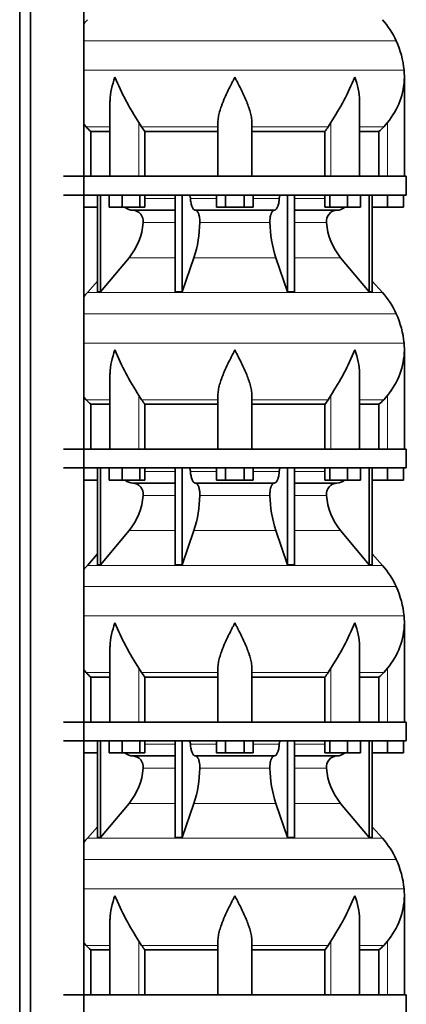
# Model space of a CAD drawing. Header units: millimetres. Extents: x -304 to -45, y -520 to 1050.
# Tile 20 of 31: x -106 to -64, y 300 to 405. Entities that reach past the tile are written whole.
import ezdxf

# ---------------------------------------------------------------- set-up
doc = ezdxf.new("R2010")
doc.units = ezdxf.units.MM
doc.layers.add('MID_134-20', color=7, linetype='Continuous')
doc.layers.add('VSI134_DIFFUSORE', color=7, linetype='Continuous')

# ---------------------------------------------------------------- blocks, each defined once
blk = doc.blocks.new('SE3')
at = {"layer": 'MID_134-20', "color": 7, "linetype": 'Continuous', "lineweight": 35}
for p, q in [((-105.52, 826.98), (-105.52, 243.68)), ((-104.36, 826.98), (-104.36, 243.68)), ((-98.73, 243.68), (-98.73, 826.98)), ((-98.72, 387.98), (-98.72, 414.98)), ((-98.72, 358.98), (-98.72, 385.98)), ((-98.72, 329.98), (-98.72, 356.98)), ((-98.72, 300.98), (-98.72, 327.98))]:
    blk.add_line(p, q, dxfattribs=at)
at = {"layer": 'VSI134_DIFFUSORE', "color": 4, "linetype": 'Continuous', "lineweight": 9}
for p, q in [((-65.55, 402.37), (-98.72, 402.37)), ((-98.72, 399.25), (-64.71, 399.25)), ((-92.86, 387.98), (-92.86, 393.7)), ((-72.5, 387.98), (-72.5, 393.7)), ((-66.48, 387.98), (-66.48, 393.7)), ((-95.94, 393.24), (-98.48, 393.24)), ((-84.48, 393.24), (-92.58, 393.24)), ((-80.88, 393.24), (-72.78, 393.24)), ((-69.43, 393.24), (-66.88, 393.24)), ((-92.24, 385.62), (-89.02, 385.62)), ((-87.39, 385.62), (-84.64, 385.62)), ((-80.72, 385.62), (-77.97, 385.62)), ((-76.34, 385.62), (-73.12, 385.62)), ((-89.02, 383.07), (-92.41, 383.07)), ((-78.96, 383.07), (-86.4, 383.07)), ((-72.95, 383.07), (-76.34, 383.07)), ((-93.91, 379.33), (-89.02, 379.33)), ((-87.03, 379.33), (-78.34, 379.33)), ((-76.34, 379.33), (-71.45, 379.33)), ((-98.34, 375.63), (-67.02, 375.63)), ((-65.55, 373.37), (-98.72, 373.37)), ((-98.72, 370.25), (-64.71, 370.25)), ((-95.94, 364.24), (-98.48, 364.24)), ((-92.86, 358.98), (-92.86, 364.7)), ((-84.48, 364.24), (-92.58, 364.24)), ((-80.88, 364.24), (-72.78, 364.24)), ((-72.5, 358.98), (-72.5, 364.7)), ((-69.43, 364.24), (-66.88, 364.24)), ((-66.48, 358.98), (-66.48, 364.7)), ((-92.24, 356.62), (-89.02, 356.62)), ((-87.39, 356.62), (-84.64, 356.62)), ((-80.72, 356.62), (-77.97, 356.62)), ((-76.34, 356.62), (-73.12, 356.62)), ((-89.02, 354.07), (-92.41, 354.07)), ((-78.96, 354.07), (-86.4, 354.07)), ((-72.95, 354.07), (-76.34, 354.07)), ((-93.91, 350.33), (-89.02, 350.33)), ((-87.03, 350.33), (-78.34, 350.33)), ((-76.34, 350.33), (-71.45, 350.33)), ((-98.34, 346.63), (-67.02, 346.63)), ((-65.55, 344.37), (-98.72, 344.37)), ((-98.72, 341.25), (-64.71, 341.25)), ((-95.94, 335.24), (-98.48, 335.24)), ((-92.86, 329.98), (-92.86, 335.7)), ((-84.48, 335.24), (-92.58, 335.24)), ((-80.88, 335.24), (-72.78, 335.24)), ((-72.5, 329.98), (-72.5, 335.7)), ((-69.43, 335.24), (-66.88, 335.24)), ((-66.48, 329.98), (-66.48, 335.7)), ((-92.24, 327.62), (-89.02, 327.62)), ((-87.39, 327.62), (-84.64, 327.62)), ((-80.72, 327.62), (-77.97, 327.62)), ((-76.34, 327.62), (-73.12, 327.62)), ((-89.02, 325.07), (-92.41, 325.07)), ((-78.96, 325.07), (-86.4, 325.07)), ((-72.95, 325.07), (-76.34, 325.07)), ((-93.91, 321.33), (-89.02, 321.33)), ((-87.03, 321.33), (-78.34, 321.33)), ((-76.34, 321.33), (-71.45, 321.33)), ((-98.34, 317.63), (-67.02, 317.63)), ((-65.55, 315.37), (-98.72, 315.37)), ((-98.72, 312.25), (-64.71, 312.25)), ((-92.86, 300.98), (-92.86, 306.7)), ((-72.5, 300.98), (-72.5, 306.7)), ((-66.48, 300.98), (-66.48, 306.7)), ((-95.94, 306.24), (-98.48, 306.24)), ((-84.48, 306.24), (-92.58, 306.24)), ((-80.88, 306.24), (-72.78, 306.24)), ((-69.43, 306.24), (-66.88, 306.24))]:
    blk.add_line(p, q, dxfattribs=at)
at = {"layer": 'VSI134_DIFFUSORE', "color": 7, "linetype": 'Continuous', "lineweight": 35}
for p, q in [((-64.68, 387.98), (-64.68, 398.52)), ((-95.94, 395.85), (-95.94, 387.98)), ((-69.43, 387.98), (-69.43, 395.85)), ((-98.48, 393.24), (-98.72, 393.51)), ((-92.58, 393.24), (-92.86, 393.7)), ((-84.48, 387.98), (-84.48, 393.7)), ((-80.88, 387.98), (-80.88, 393.7)), ((-72.5, 393.7), (-72.78, 393.24)), ((-66.48, 393.7), (-66.88, 393.24)), ((-97.97, 392.75), (-95.94, 392.75)), ((-97.97, 387.98), (-97.97, 392.75)), ((-92.22, 392.75), (-84.48, 392.75)), ((-92.22, 387.98), (-92.22, 392.75)), ((-80.88, 392.75), (-73.14, 392.75)), ((-73.14, 392.75), (-73.14, 387.98)), ((-69.43, 392.75), (-67.39, 392.75)), ((-67.39, 392.75), (-67.39, 387.98)), ((-64.48, 387.98), (-100.88, 387.98)), ((-64.48, 385.98), (-64.48, 387.98)), ((-100.88, 385.98), (-64.48, 385.98)), ((-97.25, 385.98), (-97.25, 375.69)), ((-96.94, 385.98), (-96.94, 375.69)), ((-96.03, 384.7), (-96.03, 385.98)), ((-94.64, 384.7), (-94.64, 385.98)), ((-92.75, 384.7), (-92.75, 385.98)), ((-92.24, 384.7), (-92.24, 385.98)), ((-89.02, 385.98), (-89.02, 375.69)), ((-88.28, 385.98), (-88.28, 375.69)), ((-84.64, 384.7), (-84.64, 385.98)), ((-83.66, 384.7), (-83.66, 385.98)), ((-81.7, 384.7), (-81.7, 385.98)), ((-80.72, 384.7), (-80.72, 385.98)), ((-77.08, 385.98), (-77.08, 375.69)), ((-76.34, 385.98), (-76.34, 375.69)), ((-73.12, 384.7), (-73.12, 385.98)), ((-72.61, 384.7), (-72.61, 385.98)), ((-70.72, 384.7), (-70.72, 385.98)), ((-69.33, 384.7), (-69.33, 385.98)), ((-68.42, 385.98), (-68.42, 375.69)), ((-68.11, 385.98), (-68.11, 375.69)), ((-66.48, 384.7), (-66.48, 385.98)), ((-64.78, 384.7), (-64.78, 385.98)), ((-97.25, 384.7), (-98.72, 384.7)), ((-94.64, 384.7), (-96.03, 384.7)), ((-92.75, 384.7), (-94.64, 384.7)), ((-93.52, 384.38), (-89.02, 384.38)), ((-92.24, 384.7), (-92.75, 384.7)), ((-86.86, 384.38), (-78.5, 384.38)), ((-83.66, 384.7), (-84.64, 384.7)), ((-81.7, 384.7), (-83.66, 384.7)), ((-80.72, 384.7), (-81.7, 384.7)), ((-76.34, 384.38), (-71.85, 384.38)), ((-72.61, 384.7), (-73.12, 384.7)), ((-70.72, 384.7), (-72.61, 384.7)), ((-69.33, 384.7), (-70.72, 384.7)), ((-66.48, 384.7), (-68.11, 384.7)), ((-64.78, 384.7), (-66.48, 384.7)), ((-96.94, 375.69), (-93.91, 379.33)), ((-88.28, 375.69), (-87.03, 379.33)), ((-78.34, 379.33), (-77.08, 375.69)), ((-71.45, 379.33), (-68.42, 375.69)), ((-97.25, 376.84), (-98.34, 375.63)), ((-67.02, 375.63), (-68.11, 376.84)), ((-97.25, 375.69), (-96.94, 375.69)), ((-89.02, 375.69), (-88.28, 375.69)), ((-77.08, 375.69), (-76.34, 375.69)), ((-68.42, 375.69), (-68.11, 375.69)), ((-64.68, 358.98), (-64.68, 369.52)), ((-95.94, 366.85), (-95.94, 358.98)), ((-69.43, 358.98), (-69.43, 366.85)), ((-98.48, 364.24), (-98.72, 364.51)), ((-92.58, 364.24), (-92.86, 364.7)), ((-84.48, 358.98), (-84.48, 364.7)), ((-80.88, 358.98), (-80.88, 364.7)), ((-72.5, 364.7), (-72.78, 364.24)), ((-66.48, 364.7), (-66.88, 364.24)), ((-97.97, 363.75), (-95.94, 363.75)), ((-97.97, 358.98), (-97.97, 363.75)), ((-92.22, 363.75), (-84.48, 363.75)), ((-92.22, 358.98), (-92.22, 363.75)), ((-80.88, 363.75), (-73.14, 363.75)), ((-73.14, 363.75), (-73.14, 358.98)), ((-69.43, 363.75), (-67.39, 363.75)), ((-67.39, 363.75), (-67.39, 358.98)), ((-64.48, 358.98), (-100.88, 358.98)), ((-64.48, 356.98), (-64.48, 358.98)), ((-100.88, 356.98), (-64.48, 356.98)), ((-97.25, 356.98), (-97.25, 346.69)), ((-96.94, 356.98), (-96.94, 346.69)), ((-96.03, 355.7), (-96.03, 356.98)), ((-94.64, 355.7), (-94.64, 356.98)), ((-92.75, 355.7), (-92.75, 356.98)), ((-92.24, 355.7), (-92.24, 356.98)), ((-89.02, 356.98), (-89.02, 346.69)), ((-88.28, 356.98), (-88.28, 346.69)), ((-84.64, 355.7), (-84.64, 356.98)), ((-83.66, 355.7), (-83.66, 356.98)), ((-81.7, 355.7), (-81.7, 356.98)), ((-80.72, 355.7), (-80.72, 356.98)), ((-77.08, 356.98), (-77.08, 346.69)), ((-76.34, 356.98), (-76.34, 346.69)), ((-73.12, 355.7), (-73.12, 356.98)), ((-72.61, 355.7), (-72.61, 356.98)), ((-70.72, 355.7), (-70.72, 356.98)), ((-69.33, 355.7), (-69.33, 356.98)), ((-68.42, 356.98), (-68.42, 346.69)), ((-68.11, 356.98), (-68.11, 346.69)), ((-66.48, 355.7), (-66.48, 356.98)), ((-64.78, 355.7), (-64.78, 356.98)), ((-97.25, 355.7), (-98.72, 355.7)), ((-94.64, 355.7), (-96.03, 355.7)), ((-92.75, 355.7), (-94.64, 355.7)), ((-93.52, 355.38), (-89.02, 355.38)), ((-92.24, 355.7), (-92.75, 355.7)), ((-86.86, 355.38), (-78.5, 355.38)), ((-83.66, 355.7), (-84.64, 355.7)), ((-81.7, 355.7), (-83.66, 355.7)), ((-80.72, 355.7), (-81.7, 355.7)), ((-76.34, 355.38), (-71.85, 355.38)), ((-72.61, 355.7), (-73.12, 355.7)), ((-70.72, 355.7), (-72.61, 355.7)), ((-69.33, 355.7), (-70.72, 355.7)), ((-66.48, 355.7), (-68.11, 355.7)), ((-64.78, 355.7), (-66.48, 355.7)), ((-96.94, 346.69), (-93.91, 350.33)), ((-88.28, 346.69), (-87.03, 350.33)), ((-78.34, 350.33), (-77.08, 346.69)), ((-71.45, 350.33), (-68.42, 346.69)), ((-97.25, 347.84), (-98.34, 346.63)), ((-67.02, 346.63), (-68.11, 347.84)), ((-97.25, 346.69), (-96.94, 346.69)), ((-89.02, 346.69), (-88.28, 346.69)), ((-77.08, 346.69), (-76.34, 346.69)), ((-68.42, 346.69), (-68.11, 346.69)), ((-64.68, 329.98), (-64.68, 340.52)), ((-95.94, 337.85), (-95.94, 329.98)), ((-69.43, 329.98), (-69.43, 337.85)), ((-98.48, 335.24), (-98.72, 335.51)), ((-92.58, 335.24), (-92.86, 335.7)), ((-84.48, 329.98), (-84.48, 335.7)), ((-80.88, 329.98), (-80.88, 335.7)), ((-72.5, 335.7), (-72.78, 335.24)), ((-66.48, 335.7), (-66.88, 335.24)), ((-97.97, 334.75), (-95.94, 334.75)), ((-97.97, 329.98), (-97.97, 334.75)), ((-92.22, 334.75), (-84.48, 334.75)), ((-92.22, 329.98), (-92.22, 334.75)), ((-80.88, 334.75), (-73.14, 334.75)), ((-73.14, 334.75), (-73.14, 329.98)), ((-69.43, 334.75), (-67.39, 334.75)), ((-67.39, 334.75), (-67.39, 329.98)), ((-64.48, 329.98), (-100.88, 329.98)), ((-64.48, 327.98), (-64.48, 329.98)), ((-100.88, 327.98), (-64.48, 327.98)), ((-97.25, 327.98), (-97.25, 317.69)), ((-96.94, 327.98), (-96.94, 317.69)), ((-96.03, 326.7), (-96.03, 327.98)), ((-94.64, 326.7), (-94.64, 327.98)), ((-92.75, 326.7), (-92.75, 327.98)), ((-92.24, 326.7), (-92.24, 327.98)), ((-89.02, 327.98), (-89.02, 317.69)), ((-88.28, 327.98), (-88.28, 317.69)), ((-84.64, 326.7), (-84.64, 327.98)), ((-83.66, 326.7), (-83.66, 327.98)), ((-81.7, 326.7), (-81.7, 327.98)), ((-80.72, 326.7), (-80.72, 327.98)), ((-77.08, 327.98), (-77.08, 317.69)), ((-76.34, 327.98), (-76.34, 317.69)), ((-73.12, 326.7), (-73.12, 327.98)), ((-72.61, 326.7), (-72.61, 327.98)), ((-70.72, 326.7), (-70.72, 327.98)), ((-69.33, 326.7), (-69.33, 327.98)), ((-68.42, 327.98), (-68.42, 317.69)), ((-68.11, 327.98), (-68.11, 317.69)), ((-66.48, 326.7), (-66.48, 327.98)), ((-64.78, 326.7), (-64.78, 327.98)), ((-97.25, 326.7), (-98.72, 326.7)), ((-94.64, 326.7), (-96.03, 326.7)), ((-92.75, 326.7), (-94.64, 326.7)), ((-92.24, 326.7), (-92.75, 326.7)), ((-83.66, 326.7), (-84.64, 326.7)), ((-81.7, 326.7), (-83.66, 326.7)), ((-80.72, 326.7), (-81.7, 326.7)), ((-72.61, 326.7), (-73.12, 326.7)), ((-70.72, 326.7), (-72.61, 326.7)), ((-69.33, 326.7), (-70.72, 326.7)), ((-66.48, 326.7), (-68.11, 326.7)), ((-64.78, 326.7), (-66.48, 326.7)), ((-93.52, 326.38), (-89.02, 326.38)), ((-86.86, 326.38), (-78.5, 326.38)), ((-76.34, 326.38), (-71.85, 326.38)), ((-96.94, 317.69), (-93.91, 321.33)), ((-88.28, 317.69), (-87.03, 321.33)), ((-78.34, 321.33), (-77.08, 317.69)), ((-71.45, 321.33), (-68.42, 317.69)), ((-97.25, 318.84), (-98.34, 317.63)), ((-67.02, 317.63), (-68.11, 318.84)), ((-97.25, 317.69), (-96.94, 317.69)), ((-89.02, 317.69), (-88.28, 317.69)), ((-77.08, 317.69), (-76.34, 317.69)), ((-68.42, 317.69), (-68.11, 317.69)), ((-64.68, 300.98), (-64.68, 311.52)), ((-95.94, 308.85), (-95.94, 300.98)), ((-69.43, 300.98), (-69.43, 308.85)), ((-92.58, 306.24), (-92.86, 306.7)), ((-84.48, 300.98), (-84.48, 306.7)), ((-80.88, 300.98), (-80.88, 306.7)), ((-72.5, 306.7), (-72.78, 306.24)), ((-66.48, 306.7), (-66.88, 306.24)), ((-98.48, 306.24), (-98.72, 306.51)), ((-97.97, 305.75), (-95.94, 305.75)), ((-97.97, 300.98), (-97.97, 305.75)), ((-92.22, 305.75), (-84.48, 305.75)), ((-92.22, 300.98), (-92.22, 305.75)), ((-80.88, 305.75), (-73.14, 305.75)), ((-73.14, 305.75), (-73.14, 300.98)), ((-69.43, 305.75), (-67.39, 305.75)), ((-67.39, 305.75), (-67.39, 300.98)), ((-64.48, 300.98), (-100.88, 300.98)), ((-64.48, 298.98), (-64.48, 300.98))]:
    blk.add_line(p, q, dxfattribs=at)
for centre, radius, start, end in [((-91.8, 398.74), 8.8, 138, 141.8316), ((-73.56, 398.74), 8.8, 24.4088, 42), ((-74.47, 398.32), 9.8, 5.4174, 24.4088), ((-72.38, 398.52), 7.7, 359.9671, 5.4174), ((-70.24, 408.71), 27.15, 202.0412, 213.5763), ((-95.12, 408.71), 27.15, 326.4237, 337.9588), ((-72.41, 398.66), 7.73, 320.0894, 359.0042), ((-85.96, 397.68), 7.98, 213.8582, 218.2062), ((-79.4, 397.68), 7.98, 321.7938, 326.1418), ((-93.47, 385.71), 1.34, 230.2819, 268.0094), ((-93.57, 383.2), 1.17, 353.3223, 87.2173), ((-71.79, 383.21), 1.17, 92.5772, 186.8833), ((-71.89, 385.71), 1.34, 272.0607, 309.722), ((-99.07, 383.57), 6.68, 320.5472, 355.6594), ((-99.39, 383.31), 12.99, 342.1602, 358.9354), ((-65.66, 383.36), 13.3, 181.2569, 197.6475), ((-66.27, 383.58), 6.7, 184.3996, 219.3938), ((-91.8, 369.74), 8.8, 138, 141.8316), ((-73.56, 369.74), 8.8, 24.4088, 42), ((-74.47, 369.32), 9.8, 5.4174, 24.4088), ((-70.24, 379.71), 27.15, 202.0412, 213.5763), ((-95.12, 379.71), 27.15, 326.4237, 337.9588), ((-72.41, 369.66), 7.73, 320.0894, 359.0042), ((-72.38, 369.52), 7.7, 359.9671, 5.4174), ((-85.96, 368.68), 7.98, 213.8582, 218.2062), ((-79.4, 368.68), 7.98, 321.7938, 326.1418), ((-93.47, 356.71), 1.34, 230.2819, 268.0094), ((-93.57, 354.2), 1.17, 353.3223, 87.2173), ((-71.79, 354.21), 1.17, 92.5772, 186.8833), ((-71.89, 356.71), 1.34, 272.0607, 309.722), ((-99.07, 354.57), 6.68, 320.5472, 355.6594), ((-99.39, 354.31), 12.99, 342.1602, 358.9354), ((-65.66, 354.36), 13.3, 181.2569, 197.6475), ((-66.27, 354.58), 6.7, 184.3996, 219.3938), ((-91.8, 340.74), 8.8, 138, 141.8316), ((-73.56, 340.74), 8.8, 24.4088, 42), ((-74.47, 340.32), 9.8, 5.4174, 24.4088), ((-72.38, 340.52), 7.7, 359.9671, 5.4174), ((-70.24, 350.71), 27.15, 202.0412, 213.5763), ((-95.12, 350.71), 27.15, 326.4237, 337.9588), ((-72.41, 340.66), 7.73, 320.0894, 359.0042), ((-85.96, 339.68), 7.98, 213.8582, 218.2062), ((-79.4, 339.68), 7.98, 321.7938, 326.1418), ((-93.47, 327.71), 1.34, 230.2819, 268.0094), ((-71.89, 327.71), 1.34, 272.0607, 309.722), ((-93.57, 325.2), 1.17, 353.3223, 87.2173), ((-71.79, 325.21), 1.17, 92.5772, 186.8833), ((-99.07, 325.57), 6.68, 320.5472, 355.6594), ((-99.39, 325.31), 12.99, 342.1602, 358.9354), ((-65.66, 325.36), 13.3, 181.2569, 197.6475), ((-66.27, 325.58), 6.7, 184.3996, 219.3938), ((-91.8, 311.74), 8.8, 138, 141.8316), ((-73.56, 311.74), 8.8, 24.4088, 42), ((-74.47, 311.32), 9.8, 5.4174, 24.4088), ((-72.38, 311.52), 7.7, 359.9671, 5.4174), ((-70.24, 321.71), 27.15, 202.0412, 213.5763), ((-95.12, 321.71), 27.15, 326.4237, 337.9588), ((-72.41, 311.66), 7.73, 320.0894, 359.0042), ((-85.96, 310.68), 7.98, 213.8582, 218.2062), ((-79.4, 310.68), 7.98, 321.7938, 326.1418)]:
    blk.add_arc(centre, radius, start, end, dxfattribs=at)
for points, knots in [([(-95.94, 395.85), (-95.94, 395.91), (-95.93, 395.98), (-95.9, 396.85), (-95.71, 397.69), (-95.41, 398.52)], [0.4601729, 0.4601729, 0.4601729, 0.4601729, 0.5, 0.5, 1, 1, 1, 1]), ([(-84.48, 393.7), (-84.48, 393.88), (-84.46, 394.07), (-84.41, 394.36), (-84.4, 394.45), (-84.35, 394.65), (-84.33, 394.75), (-84.24, 395.04), (-84.18, 395.24), (-84.07, 395.54), (-84.03, 395.64), (-83.95, 395.85), (-83.91, 395.95), (-83.7, 396.46), (-83.51, 396.87), (-83.2, 397.49), (-83.1, 397.69), (-82.94, 398), (-82.89, 398.11), (-82.81, 398.26), (-82.77, 398.34), (-82.73, 398.42), (-82.71, 398.47), (-82.69, 398.5), (-82.68, 398.52)], [0, 0, 0, 0, 0.125, 0.125, 0.1875, 0.1875, 0.25, 0.25, 0.375, 0.375, 0.4375, 0.4375, 0.5, 0.5, 0.75, 0.75, 0.875, 0.875, 0.9375, 0.9375, 0.96875, 0.984375, 0.984375, 1, 1, 1, 1]), ([(-80.88, 393.7), (-80.88, 393.88), (-80.9, 394.07), (-80.96, 394.45), (-81.01, 394.64), (-81.09, 394.94), (-81.12, 395.04), (-81.18, 395.24), (-81.22, 395.34), (-81.32, 395.64), (-81.4, 395.84), (-81.57, 396.24), (-81.66, 396.45), (-81.85, 396.86), (-81.95, 397.07), (-82.15, 397.48), (-82.26, 397.69), (-82.42, 398), (-82.47, 398.11), (-82.55, 398.26), (-82.57, 398.31), (-82.63, 398.42), (-82.65, 398.47), (-82.68, 398.52)], [0, 0, 0, 0, 0.125, 0.125, 0.25, 0.25, 0.3125, 0.3125, 0.375, 0.375, 0.5, 0.5, 0.625, 0.625, 0.75, 0.75, 0.875, 0.875, 0.9375, 0.9375, 0.96875, 0.96875, 1, 1, 1, 1]), ([(-69.43, 395.85), (-69.43, 395.91), (-69.43, 395.98), (-69.46, 396.85), (-69.65, 397.69), (-69.95, 398.52)], [0.4601729, 0.4601729, 0.4601729, 0.4601729, 0.5, 0.5, 1, 1, 1, 1]), ([(-87.55, 385.98), (-87.54, 385.98), (-87.53, 385.98), (-87.51, 385.97), (-87.5, 385.96), (-87.48, 385.93), (-87.46, 385.91), (-87.43, 385.84), (-87.42, 385.8), (-87.4, 385.72), (-87.4, 385.67), (-87.39, 385.62)], [0, 0, 0, 0, 0.125, 0.125, 0.25, 0.25, 0.5, 0.5, 0.75, 0.75, 1, 1, 1, 1]), ([(-86.86, 384.38), (-86.89, 384.38), (-86.93, 384.38), (-86.97, 384.41), (-86.99, 384.42), (-87.02, 384.44), (-87.04, 384.45), (-87.08, 384.5), (-87.11, 384.54), (-87.17, 384.63), (-87.19, 384.68), (-87.24, 384.79), (-87.27, 384.85), (-87.31, 384.99), (-87.32, 385.06), (-87.35, 385.21), (-87.37, 385.29), (-87.38, 385.45), (-87.39, 385.54), (-87.39, 385.62)], [0, 0, 0, 0, 0.125, 0.125, 0.1875, 0.1875, 0.25, 0.25, 0.375, 0.375, 0.5, 0.5, 0.625, 0.625, 0.75, 0.75, 0.875, 0.875, 1, 1, 1, 1]), ([(-77.97, 385.62), (-77.97, 385.54), (-77.98, 385.45), (-77.99, 385.33), (-78, 385.29), (-78.01, 385.21), (-78.01, 385.17), (-78.04, 385.06), (-78.05, 384.99), (-78.08, 384.89), (-78.09, 384.85), (-78.12, 384.79), (-78.13, 384.76), (-78.17, 384.68), (-78.19, 384.63), (-78.25, 384.54), (-78.28, 384.5), (-78.34, 384.44), (-78.37, 384.42), (-78.43, 384.39), (-78.47, 384.38), (-78.5, 384.38)], [0, 0, 0, 0, 0.125, 0.125, 0.1875, 0.1875, 0.25, 0.25, 0.375, 0.375, 0.4375, 0.4375, 0.5, 0.5, 0.625, 0.625, 0.75, 0.75, 0.875, 0.875, 1, 1, 1, 1]), ([(-77.97, 385.62), (-77.96, 385.67), (-77.96, 385.72), (-77.95, 385.78), (-77.94, 385.8), (-77.93, 385.84), (-77.92, 385.86), (-77.91, 385.89), (-77.9, 385.91), (-77.89, 385.93), (-77.88, 385.94), (-77.86, 385.96), (-77.85, 385.97), (-77.83, 385.98), (-77.82, 385.98), (-77.81, 385.98)], [0, 0, 0, 0, 0.25, 0.25, 0.375, 0.375, 0.5, 0.5, 0.625, 0.625, 0.75, 0.75, 0.875, 0.875, 1, 1, 1, 1]), ([(-86.86, 384.38), (-86.85, 384.38), (-86.83, 384.38), (-86.8, 384.37), (-86.78, 384.36), (-86.74, 384.33), (-86.71, 384.31), (-86.65, 384.24), (-86.62, 384.2), (-86.58, 384.13), (-86.57, 384.1), (-86.54, 384.05), (-86.53, 384.02), (-86.5, 383.93), (-86.48, 383.86), (-86.46, 383.75), (-86.45, 383.71), (-86.44, 383.64), (-86.43, 383.6), (-86.42, 383.48), (-86.41, 383.4), (-86.4, 383.23), (-86.4, 383.15), (-86.4, 383.07)], [0, 0, 0, 0, 0.0625, 0.0625, 0.125, 0.125, 0.25, 0.25, 0.375, 0.375, 0.4375, 0.4375, 0.5, 0.5, 0.625, 0.625, 0.6875, 0.6875, 0.75, 0.75, 0.875, 0.875, 1, 1, 1, 1]), ([(-78.96, 383.07), (-78.96, 383.15), (-78.96, 383.23), (-78.95, 383.36), (-78.95, 383.4), (-78.94, 383.48), (-78.94, 383.52), (-78.92, 383.64), (-78.91, 383.71), (-78.89, 383.82), (-78.88, 383.86), (-78.86, 383.92), (-78.84, 383.99), (-78.82, 384.05), (-78.79, 384.1), (-78.78, 384.13), (-78.74, 384.2), (-78.71, 384.24), (-78.66, 384.31), (-78.62, 384.33), (-78.56, 384.37), (-78.53, 384.38), (-78.5, 384.38)], [0, 0, 0, 0, 0.125, 0.125, 0.1875, 0.1875, 0.25, 0.25, 0.375, 0.375, 0.4375, 0.4375, 0.5, 0.5625, 0.5625, 0.625, 0.625, 0.75, 0.75, 0.875, 0.875, 1, 1, 1, 1]), ([(-95.94, 366.85), (-95.94, 366.91), (-95.93, 366.98), (-95.9, 367.85), (-95.71, 368.69), (-95.41, 369.52)], [0.4601729, 0.4601729, 0.4601729, 0.4601729, 0.5, 0.5, 1, 1, 1, 1]), ([(-84.48, 364.7), (-84.48, 364.88), (-84.46, 365.07), (-84.41, 365.36), (-84.4, 365.45), (-84.35, 365.65), (-84.33, 365.75), (-84.24, 366.04), (-84.18, 366.24), (-84.07, 366.54), (-84.03, 366.64), (-83.95, 366.85), (-83.91, 366.95), (-83.7, 367.46), (-83.51, 367.87), (-83.2, 368.49), (-83.1, 368.69), (-82.94, 369), (-82.89, 369.11), (-82.81, 369.26), (-82.77, 369.34), (-82.73, 369.42), (-82.71, 369.47), (-82.69, 369.5), (-82.68, 369.52)], [0, 0, 0, 0, 0.125, 0.125, 0.1875, 0.1875, 0.25, 0.25, 0.375, 0.375, 0.4375, 0.4375, 0.5, 0.5, 0.75, 0.75, 0.875, 0.875, 0.9375, 0.9375, 0.96875, 0.984375, 0.984375, 1, 1, 1, 1]), ([(-80.88, 364.7), (-80.88, 364.88), (-80.9, 365.07), (-80.96, 365.45), (-81.01, 365.64), (-81.09, 365.94), (-81.12, 366.04), (-81.18, 366.24), (-81.22, 366.34), (-81.32, 366.64), (-81.4, 366.84), (-81.57, 367.24), (-81.66, 367.45), (-81.85, 367.86), (-81.95, 368.07), (-82.15, 368.48), (-82.26, 368.69), (-82.42, 369), (-82.47, 369.11), (-82.55, 369.26), (-82.57, 369.31), (-82.63, 369.42), (-82.65, 369.47), (-82.68, 369.52)], [0, 0, 0, 0, 0.125, 0.125, 0.25, 0.25, 0.3125, 0.3125, 0.375, 0.375, 0.5, 0.5, 0.625, 0.625, 0.75, 0.75, 0.875, 0.875, 0.9375, 0.9375, 0.96875, 0.96875, 1, 1, 1, 1]), ([(-69.43, 366.85), (-69.43, 366.91), (-69.43, 366.98), (-69.46, 367.85), (-69.65, 368.69), (-69.95, 369.52)], [0.4601729, 0.4601729, 0.4601729, 0.4601729, 0.5, 0.5, 1, 1, 1, 1]), ([(-87.55, 356.98), (-87.54, 356.98), (-87.53, 356.98), (-87.51, 356.97), (-87.5, 356.96), (-87.48, 356.93), (-87.46, 356.91), (-87.43, 356.84), (-87.42, 356.8), (-87.4, 356.72), (-87.4, 356.67), (-87.39, 356.62)], [0, 0, 0, 0, 0.125, 0.125, 0.25, 0.25, 0.5, 0.5, 0.75, 0.75, 1, 1, 1, 1]), ([(-77.97, 356.62), (-77.96, 356.67), (-77.96, 356.72), (-77.95, 356.78), (-77.94, 356.8), (-77.93, 356.84), (-77.92, 356.86), (-77.91, 356.89), (-77.9, 356.91), (-77.89, 356.93), (-77.88, 356.94), (-77.86, 356.96), (-77.85, 356.97), (-77.83, 356.98), (-77.82, 356.98), (-77.81, 356.98)], [0, 0, 0, 0, 0.25, 0.25, 0.375, 0.375, 0.5, 0.5, 0.625, 0.625, 0.75, 0.75, 0.875, 0.875, 1, 1, 1, 1]), ([(-86.86, 355.38), (-86.89, 355.38), (-86.93, 355.38), (-86.97, 355.41), (-86.99, 355.42), (-87.02, 355.44), (-87.04, 355.45), (-87.08, 355.5), (-87.11, 355.54), (-87.17, 355.63), (-87.19, 355.68), (-87.24, 355.79), (-87.27, 355.85), (-87.31, 355.99), (-87.32, 356.06), (-87.35, 356.21), (-87.37, 356.29), (-87.38, 356.45), (-87.39, 356.54), (-87.39, 356.62)], [0, 0, 0, 0, 0.125, 0.125, 0.1875, 0.1875, 0.25, 0.25, 0.375, 0.375, 0.5, 0.5, 0.625, 0.625, 0.75, 0.75, 0.875, 0.875, 1, 1, 1, 1]), ([(-77.97, 356.62), (-77.97, 356.54), (-77.98, 356.45), (-77.99, 356.33), (-78, 356.29), (-78.01, 356.21), (-78.01, 356.17), (-78.04, 356.06), (-78.05, 355.99), (-78.08, 355.89), (-78.09, 355.85), (-78.12, 355.79), (-78.13, 355.76), (-78.17, 355.68), (-78.19, 355.63), (-78.25, 355.54), (-78.28, 355.5), (-78.34, 355.44), (-78.37, 355.42), (-78.43, 355.39), (-78.47, 355.38), (-78.5, 355.38)], [0, 0, 0, 0, 0.125, 0.125, 0.1875, 0.1875, 0.25, 0.25, 0.375, 0.375, 0.4375, 0.4375, 0.5, 0.5, 0.625, 0.625, 0.75, 0.75, 0.875, 0.875, 1, 1, 1, 1]), ([(-86.86, 355.38), (-86.85, 355.38), (-86.83, 355.38), (-86.8, 355.37), (-86.78, 355.36), (-86.74, 355.33), (-86.71, 355.31), (-86.65, 355.24), (-86.62, 355.2), (-86.58, 355.13), (-86.57, 355.1), (-86.54, 355.05), (-86.53, 355.02), (-86.5, 354.93), (-86.48, 354.86), (-86.46, 354.75), (-86.45, 354.71), (-86.44, 354.64), (-86.43, 354.6), (-86.42, 354.48), (-86.41, 354.4), (-86.4, 354.23), (-86.4, 354.15), (-86.4, 354.07)], [0, 0, 0, 0, 0.0625, 0.0625, 0.125, 0.125, 0.25, 0.25, 0.375, 0.375, 0.4375, 0.4375, 0.5, 0.5, 0.625, 0.625, 0.6875, 0.6875, 0.75, 0.75, 0.875, 0.875, 1, 1, 1, 1]), ([(-78.96, 354.07), (-78.96, 354.15), (-78.96, 354.23), (-78.95, 354.36), (-78.95, 354.4), (-78.94, 354.48), (-78.94, 354.52), (-78.92, 354.64), (-78.91, 354.71), (-78.89, 354.82), (-78.88, 354.86), (-78.86, 354.92), (-78.84, 354.99), (-78.82, 355.05), (-78.79, 355.1), (-78.78, 355.13), (-78.74, 355.2), (-78.71, 355.24), (-78.66, 355.31), (-78.62, 355.33), (-78.56, 355.37), (-78.53, 355.38), (-78.5, 355.38)], [0, 0, 0, 0, 0.125, 0.125, 0.1875, 0.1875, 0.25, 0.25, 0.375, 0.375, 0.4375, 0.4375, 0.5, 0.5625, 0.5625, 0.625, 0.625, 0.75, 0.75, 0.875, 0.875, 1, 1, 1, 1]), ([(-95.94, 337.85), (-95.94, 337.91), (-95.93, 337.98), (-95.9, 338.85), (-95.71, 339.69), (-95.41, 340.52)], [0.4601729, 0.4601729, 0.4601729, 0.4601729, 0.5, 0.5, 1, 1, 1, 1]), ([(-84.48, 335.7), (-84.48, 335.88), (-84.46, 336.07), (-84.41, 336.36), (-84.4, 336.45), (-84.35, 336.65), (-84.33, 336.75), (-84.24, 337.04), (-84.18, 337.24), (-84.07, 337.54), (-84.03, 337.64), (-83.95, 337.85), (-83.91, 337.95), (-83.7, 338.46), (-83.51, 338.87), (-83.2, 339.49), (-83.1, 339.69), (-82.94, 340), (-82.89, 340.11), (-82.81, 340.26), (-82.77, 340.34), (-82.73, 340.42), (-82.71, 340.47), (-82.69, 340.5), (-82.68, 340.52)], [0, 0, 0, 0, 0.125, 0.125, 0.1875, 0.1875, 0.25, 0.25, 0.375, 0.375, 0.4375, 0.4375, 0.5, 0.5, 0.75, 0.75, 0.875, 0.875, 0.9375, 0.9375, 0.96875, 0.984375, 0.984375, 1, 1, 1, 1]), ([(-80.88, 335.7), (-80.88, 335.88), (-80.9, 336.07), (-80.96, 336.45), (-81.01, 336.64), (-81.09, 336.94), (-81.12, 337.04), (-81.18, 337.24), (-81.22, 337.34), (-81.32, 337.64), (-81.4, 337.84), (-81.57, 338.24), (-81.66, 338.45), (-81.85, 338.86), (-81.95, 339.07), (-82.15, 339.48), (-82.26, 339.69), (-82.42, 340), (-82.47, 340.11), (-82.55, 340.26), (-82.57, 340.31), (-82.63, 340.42), (-82.65, 340.47), (-82.68, 340.52)], [0, 0, 0, 0, 0.125, 0.125, 0.25, 0.25, 0.3125, 0.3125, 0.375, 0.375, 0.5, 0.5, 0.625, 0.625, 0.75, 0.75, 0.875, 0.875, 0.9375, 0.9375, 0.96875, 0.96875, 1, 1, 1, 1]), ([(-69.43, 337.85), (-69.43, 337.91), (-69.43, 337.98), (-69.46, 338.85), (-69.65, 339.69), (-69.95, 340.52)], [0.4601729, 0.4601729, 0.4601729, 0.4601729, 0.5, 0.5, 1, 1, 1, 1]), ([(-87.55, 327.98), (-87.54, 327.98), (-87.53, 327.98), (-87.51, 327.97), (-87.5, 327.96), (-87.48, 327.93), (-87.46, 327.91), (-87.43, 327.84), (-87.42, 327.8), (-87.4, 327.72), (-87.4, 327.67), (-87.39, 327.62)], [0, 0, 0, 0, 0.125, 0.125, 0.25, 0.25, 0.5, 0.5, 0.75, 0.75, 1, 1, 1, 1]), ([(-86.86, 326.38), (-86.89, 326.38), (-86.93, 326.38), (-86.97, 326.41), (-86.99, 326.42), (-87.02, 326.44), (-87.04, 326.45), (-87.08, 326.5), (-87.11, 326.54), (-87.17, 326.63), (-87.19, 326.68), (-87.24, 326.79), (-87.27, 326.85), (-87.31, 326.99), (-87.32, 327.06), (-87.35, 327.21), (-87.37, 327.29), (-87.38, 327.45), (-87.39, 327.54), (-87.39, 327.62)], [0, 0, 0, 0, 0.125, 0.125, 0.1875, 0.1875, 0.25, 0.25, 0.375, 0.375, 0.5, 0.5, 0.625, 0.625, 0.75, 0.75, 0.875, 0.875, 1, 1, 1, 1]), ([(-77.97, 327.62), (-77.97, 327.54), (-77.98, 327.45), (-77.99, 327.33), (-78, 327.29), (-78.01, 327.21), (-78.01, 327.17), (-78.04, 327.06), (-78.05, 326.99), (-78.08, 326.89), (-78.09, 326.85), (-78.12, 326.79), (-78.13, 326.76), (-78.17, 326.68), (-78.19, 326.63), (-78.25, 326.54), (-78.28, 326.5), (-78.34, 326.44), (-78.37, 326.42), (-78.43, 326.39), (-78.47, 326.38), (-78.5, 326.38)], [0, 0, 0, 0, 0.125, 0.125, 0.1875, 0.1875, 0.25, 0.25, 0.375, 0.375, 0.4375, 0.4375, 0.5, 0.5, 0.625, 0.625, 0.75, 0.75, 0.875, 0.875, 1, 1, 1, 1]), ([(-77.97, 327.62), (-77.96, 327.67), (-77.96, 327.72), (-77.95, 327.78), (-77.94, 327.8), (-77.93, 327.84), (-77.92, 327.86), (-77.91, 327.89), (-77.9, 327.91), (-77.89, 327.93), (-77.88, 327.94), (-77.86, 327.96), (-77.85, 327.97), (-77.83, 327.98), (-77.82, 327.98), (-77.81, 327.98)], [0, 0, 0, 0, 0.25, 0.25, 0.375, 0.375, 0.5, 0.5, 0.625, 0.625, 0.75, 0.75, 0.875, 0.875, 1, 1, 1, 1]), ([(-86.86, 326.38), (-86.85, 326.38), (-86.83, 326.38), (-86.8, 326.37), (-86.78, 326.36), (-86.74, 326.33), (-86.71, 326.31), (-86.65, 326.24), (-86.62, 326.2), (-86.58, 326.13), (-86.57, 326.1), (-86.54, 326.05), (-86.53, 326.02), (-86.5, 325.93), (-86.48, 325.86), (-86.46, 325.75), (-86.45, 325.71), (-86.44, 325.64), (-86.43, 325.6), (-86.42, 325.48), (-86.41, 325.4), (-86.4, 325.23), (-86.4, 325.15), (-86.4, 325.07)], [0, 0, 0, 0, 0.0625, 0.0625, 0.125, 0.125, 0.25, 0.25, 0.375, 0.375, 0.4375, 0.4375, 0.5, 0.5, 0.625, 0.625, 0.6875, 0.6875, 0.75, 0.75, 0.875, 0.875, 1, 1, 1, 1]), ([(-78.96, 325.07), (-78.96, 325.15), (-78.96, 325.23), (-78.95, 325.36), (-78.95, 325.4), (-78.94, 325.48), (-78.94, 325.52), (-78.92, 325.64), (-78.91, 325.71), (-78.89, 325.82), (-78.88, 325.86), (-78.86, 325.92), (-78.84, 325.99), (-78.82, 326.05), (-78.79, 326.1), (-78.78, 326.13), (-78.74, 326.2), (-78.71, 326.24), (-78.66, 326.31), (-78.62, 326.33), (-78.56, 326.37), (-78.53, 326.38), (-78.5, 326.38)], [0, 0, 0, 0, 0.125, 0.125, 0.1875, 0.1875, 0.25, 0.25, 0.375, 0.375, 0.4375, 0.4375, 0.5, 0.5625, 0.5625, 0.625, 0.625, 0.75, 0.75, 0.875, 0.875, 1, 1, 1, 1]), ([(-95.94, 308.85), (-95.94, 308.91), (-95.93, 308.98), (-95.9, 309.85), (-95.71, 310.69), (-95.41, 311.52)], [0.4601729, 0.4601729, 0.4601729, 0.4601729, 0.5, 0.5, 1, 1, 1, 1]), ([(-84.48, 306.7), (-84.48, 306.88), (-84.46, 307.07), (-84.41, 307.36), (-84.4, 307.45), (-84.35, 307.65), (-84.33, 307.75), (-84.24, 308.04), (-84.18, 308.24), (-84.07, 308.54), (-84.03, 308.64), (-83.95, 308.85), (-83.91, 308.95), (-83.7, 309.46), (-83.51, 309.87), (-83.2, 310.49), (-83.1, 310.69), (-82.94, 311), (-82.89, 311.11), (-82.81, 311.26), (-82.77, 311.34), (-82.73, 311.42), (-82.71, 311.47), (-82.69, 311.5), (-82.68, 311.52)], [0, 0, 0, 0, 0.125, 0.125, 0.1875, 0.1875, 0.25, 0.25, 0.375, 0.375, 0.4375, 0.4375, 0.5, 0.5, 0.75, 0.75, 0.875, 0.875, 0.9375, 0.9375, 0.96875, 0.984375, 0.984375, 1, 1, 1, 1]), ([(-80.88, 306.7), (-80.88, 306.88), (-80.9, 307.07), (-80.96, 307.45), (-81.01, 307.64), (-81.09, 307.94), (-81.12, 308.04), (-81.18, 308.24), (-81.22, 308.34), (-81.32, 308.64), (-81.4, 308.84), (-81.57, 309.24), (-81.66, 309.45), (-81.85, 309.86), (-81.95, 310.07), (-82.15, 310.48), (-82.26, 310.69), (-82.42, 311), (-82.47, 311.11), (-82.55, 311.26), (-82.57, 311.31), (-82.63, 311.42), (-82.65, 311.47), (-82.68, 311.52)], [0, 0, 0, 0, 0.125, 0.125, 0.25, 0.25, 0.3125, 0.3125, 0.375, 0.375, 0.5, 0.5, 0.625, 0.625, 0.75, 0.75, 0.875, 0.875, 0.9375, 0.9375, 0.96875, 0.96875, 1, 1, 1, 1]), ([(-69.43, 308.85), (-69.43, 308.91), (-69.43, 308.98), (-69.46, 309.85), (-69.65, 310.69), (-69.95, 311.52)], [0.4601729, 0.4601729, 0.4601729, 0.4601729, 0.5, 0.5, 1, 1, 1, 1])]:
    blk.add_open_spline(points, degree=3, knots=knots, dxfattribs=at)
for points in [[(-97.97, 392.75), (-98.15, 392.9), (-98.32, 393.07), (-98.48, 393.24)], [(-66.88, 393.24), (-67.04, 393.07), (-67.21, 392.9), (-67.39, 392.75)], [(-97.97, 363.75), (-98.15, 363.9), (-98.32, 364.07), (-98.48, 364.24)], [(-66.88, 364.24), (-67.04, 364.07), (-67.21, 363.9), (-67.39, 363.75)], [(-97.97, 334.75), (-98.15, 334.9), (-98.32, 335.07), (-98.48, 335.24)], [(-66.88, 335.24), (-67.04, 335.07), (-67.21, 334.9), (-67.39, 334.75)], [(-97.97, 305.75), (-98.15, 305.9), (-98.32, 306.07), (-98.48, 306.24)], [(-66.88, 306.24), (-67.04, 306.07), (-67.21, 305.9), (-67.39, 305.75)]]:
    blk.add_open_spline(points, degree=3, dxfattribs=at)

msp = doc.modelspace()

# ---------------------------------------------------------------- block references
msp.add_blockref('SE3', (0, 0))

doc.saveas('drawing.dxf')
